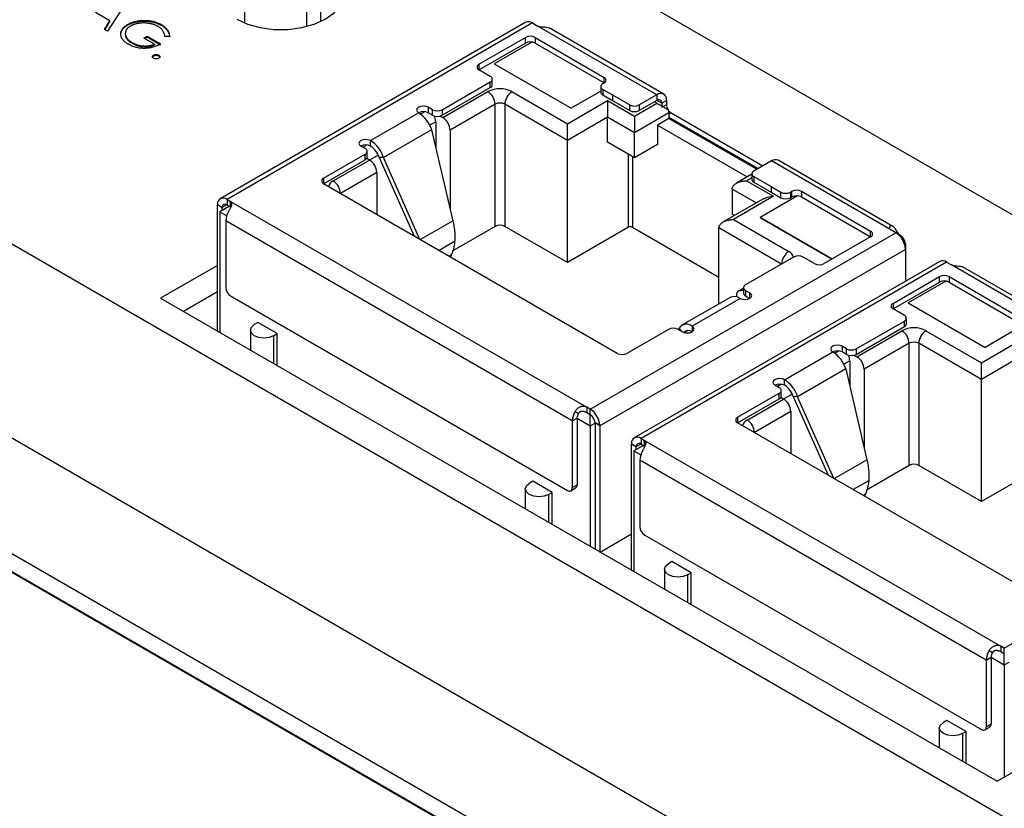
# Model space of a CAD drawing. Header units: millimetres. Extents: x 67 to 392, y 52 to 248.
# Tile 38 of 40: x 347 to 376, y 208 to 231. Entities that reach past the tile are written whole.
import ezdxf

# ---------------------------------------------------------------- set-up
doc = ezdxf.new("R2010")
doc.units = ezdxf.units.MM

msp = doc.modelspace()

# ---------------------------------------------------------------- linework, layer by layer
at = {"color": 7, "linetype": 'Continuous', "lineweight": 25}
for p, q in [((390.78, 216.798), (339.287, 246.525)), ((376.529, 207.192), (322.647, 238.297)), ((374.059, 202.915), (320.177, 234.02)), ((350.527, 231.163), (350.023, 230.373)), ((354.057, 230.617), (354.057, 230.999)), ((355.867, 230.999), (355.867, 230.514)), ((356.291, 230.665), (356.291, 231.244)), ((350.093, 230.679), (349.669, 230.924)), ((349.932, 230.426), (350.093, 230.679)), ((350.093, 230.658), (350.093, 230.679)), ((350.023, 230.373), (349.932, 230.426)), ((349.941, 230.42), (350.093, 230.658)), ((350.611, 230.554), (350.611, 230.574)), ((351.606, 230.547), (351.606, 230.568)), ((362.314, 230.637), (353.333, 225.453)), ((362.514, 230.617), (353.533, 225.433)), ((362.514, 230.617), (362.655, 230.536)), ((366.169, 228.507), (362.655, 230.536)), ((366.369, 228.527), (363.002, 230.471)), ((350.411, 230.305), (350.411, 230.326)), ((351.09, 230.173), (351.186, 230.228)), ((351.402, 229.993), (351.09, 230.173)), ((351.108, 230.162), (351.186, 230.207)), ((351.186, 230.228), (351.582, 230)), ((351.186, 230.207), (351.186, 230.228)), ((351.186, 230.207), (351.582, 229.979)), ((351.842, 230.219), (351.702, 230.221)), ((360.94, 229.403), (362.305, 230.191)), ((362.305, 230.027), (362.305, 230.191)), ((362.588, 230.191), (364.621, 229.017)), ((362.588, 230.191), (362.588, 230.027)), ((350.742, 230.021), (350.742, 230.041)), ((351.402, 229.972), (351.402, 229.993)), ((360.94, 229.239), (362.305, 230.027)), ((362.494, 230.058), (361.383, 229.417)), ((362.491, 230.056), (361.383, 229.417)), ((362.588, 230.027), (364.621, 228.854)), ((351.372, 229.65), (351.372, 229.671)), ((351.528, 229.65), (351.528, 229.671)), ((360.94, 229.403), (360.94, 229.239)), ((361.273, 229.048), (360.94, 229.239)), ((361.383, 229.417), (363.646, 228.11)), ((361.383, 229.417), (363.646, 228.11)), ((361.331, 228.803), (361.331, 228.966)), ((364.621, 228.854), (364.621, 229.017)), ((359.859, 228.068), (361.273, 228.884)), ((359.859, 227.905), (361.273, 228.721)), ((361.273, 228.721), (361.273, 228.884)), ((364.52, 228.748), (364.52, 228.584)), ((364.621, 228.854), (364.578, 228.829)), ((364.578, 228.666), (364.861, 228.503)), ((364.578, 228.666), (364.578, 228.503)), ((359.88, 227.835), (361.202, 228.599)), ((361.909, 228.599), (363.539, 227.658)), ((364.52, 228.615), (363.646, 228.11)), ((364.52, 228.615), (363.646, 228.11)), ((364.578, 228.503), (364.861, 228.339)), ((364.861, 228.503), (365.37, 228.209)), ((364.861, 228.503), (364.861, 228.339)), ((366.169, 228.507), (365.653, 228.209)), ((366.169, 228.507), (366.169, 228.343)), ((359.576, 228.068), (359.449, 228.141)), ((359.449, 228.141), (359.449, 227.978)), ((361.414, 228.231), (360.092, 227.468)), ((361.414, 224.64), (361.414, 228.231)), ((363.539, 227.168), (361.697, 228.231)), ((361.697, 228.231), (361.697, 224.64)), ((363.539, 227.658), (364.72, 228.339)), ((364.72, 228.339), (365.512, 227.882)), ((364.861, 228.339), (365.37, 228.045)), ((365.37, 228.045), (365.37, 228.209)), ((365.512, 227.882), (366.17, 228.262)), ((366.169, 228.343), (365.653, 228.045)), ((365.653, 228.209), (365.653, 228.045)), ((366.17, 228.262), (366.099, 228.303)), ((366.311, 228.262), (366.169, 228.343)), ((366.452, 228.343), (366.311, 228.262)), ((366.311, 228.262), (366.311, 228.139)), ((366.311, 228.139), (366.452, 228.221)), ((366.452, 228.343), (366.452, 228.221)), ((357.752, 227.161), (359.166, 227.978)), ((359.219, 227.944), (359.335, 228.01)), ((359.576, 227.905), (359.449, 227.978)), ((359.576, 227.905), (359.576, 228.068)), ((359.8, 227.881), (359.88, 227.835)), ((359.859, 228.068), (359.859, 227.905)), ((364.72, 227.849), (363.539, 227.168)), ((364.72, 227.115), (364.72, 227.849)), ((365.512, 227.392), (364.72, 227.849)), ((366.523, 227.976), (365.512, 227.392)), ((366.523, 227.813), (366.184, 227.617)), ((366.523, 227.976), (366.523, 227.813)), ((366.594, 227.976), (366.523, 227.935)), ((366.523, 227.854), (369.146, 226.339)), ((366.523, 227.813), (369.111, 226.319)), ((366.594, 227.976), (369.288, 226.421)), ((359.668, 227.713), (359.493, 227.612)), ((359.668, 227.713), (359.668, 226.969)), ((366.184, 227.617), (366.184, 227.045)), ((366.184, 227.617), (368.825, 226.092)), ((359.549, 227.477), (358.135, 226.661)), ((359.549, 227.477), (360.171, 224.807)), ((360.092, 227.468), (360.092, 225.147)), ((365.512, 226.657), (365.512, 227.392)), ((357.596, 226.925), (357.469, 226.998)), ((357.525, 226.966), (357.638, 227.031)), ((357.752, 226.998), (357.752, 227.161)), ((363.539, 223.577), (363.539, 227.168)), ((365.512, 226.657), (364.72, 227.115)), ((366.184, 227.045), (365.512, 226.657)), ((366.795, 203.708), (326.679, 226.866)), ((356.372, 226.055), (357.596, 226.762)), ((357.596, 226.598), (357.596, 226.762)), ((357.723, 226.59), (357.641, 226.638)), ((357.654, 226.68), (357.654, 226.843)), ((357.978, 226.737), (357.723, 226.59)), ((358.008, 226.664), (359.032, 224.357)), ((358.135, 226.661), (358.008, 226.664)), ((359.202, 224.259), (358.135, 226.661)), ((365.335, 224.614), (365.335, 226.759)), ((365.448, 226.694), (365.448, 224.614)), ((326.697, 226.34), (366.813, 203.182)), ((356.373, 225.892), (357.596, 226.598)), ((356.655, 225.974), (357.723, 226.59)), ((369.535, 226.564), (369.019, 226.266)), ((373.05, 224.535), (369.535, 226.564)), ((373.103, 224.639), (369.735, 226.584)), ((326.679, 226.33), (366.795, 203.171)), ((356.372, 226.055), (356.372, 225.892)), ((357.935, 226.223), (356.868, 225.606)), ((357.935, 226.223), (357.935, 224.99)), ((368.961, 226.17), (368.508, 225.909)), ((368.961, 226.069), (368.807, 225.98)), ((368.961, 226.184), (368.961, 226.021)), ((369.019, 226.102), (369.528, 225.809)), ((369.019, 226.102), (369.019, 225.939)), ((365.006, 220.908), (356.372, 225.892)), ((368.807, 225.98), (369.599, 225.523)), ((369.019, 225.939), (369.528, 225.645)), ((369.528, 225.809), (369.811, 225.645)), ((369.528, 225.809), (369.528, 225.645)), ((368.383, 225.735), (368.383, 225)), ((369.087, 225.329), (368.383, 225.735)), ((369.599, 225.523), (368.418, 224.841)), ((370.305, 225.539), (369.202, 224.903)), ((370.302, 225.538), (369.202, 224.903)), ((369.528, 225.645), (369.811, 225.482)), ((369.811, 225.482), (369.811, 225.645)), ((370.094, 225.645), (370.136, 225.67)), ((370.094, 225.645), (370.094, 225.482)), ((370.094, 225.482), (370.136, 225.506)), ((370.136, 225.506), (370.136, 225.67)), ((370.419, 225.67), (372.452, 224.496)), ((370.419, 225.67), (370.419, 225.506)), ((370.419, 225.506), (372.452, 224.333)), ((353.251, 225.287), (353.392, 225.191)), ((353.251, 225.27), (353.392, 225.191)), ((353.251, 221.563), (353.251, 225.27)), ((353.604, 225.229), (353.321, 225.066)), ((353.531, 225.271), (353.392, 225.191)), ((353.392, 225.106), (353.392, 225.191)), ((353.533, 225.433), (353.635, 225.375)), ((353.533, 225.433), (353.533, 225.27)), ((353.533, 225.27), (353.635, 225.211)), ((353.635, 225.375), (364.11, 219.327)), ((353.635, 225.211), (353.635, 225.375)), ((369.3, 225.452), (368.119, 224.77)), ((353.321, 225.066), (353.523, 224.949)), ((353.321, 225.066), (353.321, 221.523)), ((368.45, 224.961), (368.383, 225)), ((369.202, 224.903), (371.321, 223.68)), ((371.321, 223.68), (369.202, 224.903)), ((363.68, 218.922), (353.498, 224.8)), ((353.498, 224.8), (353.498, 222.841)), ((359.212, 224.253), (360.171, 224.807)), ((361.414, 224.64), (360.156, 223.914)), ((363.539, 223.577), (361.697, 224.64)), ((365.335, 224.614), (363.539, 223.577)), ((365.448, 224.614), (367.994, 223.144)), ((368.418, 224.841), (370.048, 223.9)), ((364.211, 219.269), (373.191, 224.453)), ((369.836, 223.533), (367.994, 224.596)), ((367.994, 222.363), (367.994, 224.596)), ((372.452, 224.333), (371.087, 223.545)), ((372.452, 224.333), (372.452, 224.496)), ((373.191, 224.453), (373.05, 224.535)), ((373.332, 224.372), (373.307, 224.357)), ((360.225, 224.193), (359.771, 223.931)), ((373.474, 224.127), (373.449, 224.112)), ((373.474, 224.127), (373.474, 223.963)), ((360.126, 223.797), (360.064, 223.761)), ((360.126, 223.797), (360.1, 223.74)), ((373.474, 223.963), (364.494, 218.779)), ((370.189, 223.737), (368.775, 222.92)), ((370.805, 223.545), (370.472, 223.737)), ((373.474, 223.963), (373.474, 223.027)), ((353.251, 223.491), (351.581, 222.527)), ((374.485, 223.611), (365.505, 218.426)), ((374.685, 223.591), (365.705, 218.407)), ((374.685, 223.591), (374.826, 223.509)), ((378.341, 221.48), (374.826, 223.509)), ((378.541, 221.5), (375.173, 223.444)), ((373.112, 222.376), (374.476, 223.164)), ((374.476, 223.001), (374.476, 223.164)), ((374.759, 223.164), (376.792, 221.991)), ((374.759, 223.164), (374.759, 223.001)), ((373.112, 222.213), (374.476, 223.001)), ((374.665, 223.032), (373.554, 222.39)), ((374.662, 223.03), (373.554, 222.39)), ((374.759, 223.001), (376.792, 221.827)), ((353.251, 222.713), (352.255, 222.138)), ((353.64, 222.596), (363.539, 216.881)), ((368.514, 222.606), (368.514, 222.566)), ((368.717, 222.825), (368.576, 222.743)), ((368.717, 222.839), (368.717, 222.676)), ((368.775, 222.757), (368.902, 222.684)), ((368.775, 222.757), (368.775, 222.594)), ((368.775, 222.594), (368.902, 222.521)), ((368.902, 222.521), (368.902, 222.684)), ((351.581, 222.527), (376.169, 208.333)), ((368.319, 222.551), (366.905, 221.734)), ((368.619, 222.521), (367.205, 221.704)), ((373.112, 222.376), (373.112, 222.213)), ((373.554, 222.39), (375.817, 221.084)), ((373.554, 222.39), (375.817, 221.084)), ((373.444, 222.021), (373.112, 222.213)), ((354.442, 221.814), (354.336, 221.753)), ((355.008, 221.487), (354.442, 221.814)), ((372.03, 221.042), (373.444, 221.858)), ((373.444, 221.695), (373.444, 221.858)), ((373.503, 221.776), (373.503, 221.94)), ((354.219, 221.589), (354.219, 221.004)), ((354.902, 221.426), (355.008, 221.487)), ((354.902, 221.426), (354.902, 220.61)), ((355.008, 220.549), (355.008, 221.487)), ((366.512, 221.614), (365.289, 220.908)), ((366.795, 221.614), (366.922, 221.541)), ((366.822, 221.646), (366.805, 221.609)), ((366.907, 221.549), (366.822, 221.646)), ((367.083, 221.58), (366.977, 221.519)), ((367.205, 221.704), (367.205, 221.541)), ((372.03, 220.878), (373.444, 221.695)), ((372.051, 220.809), (373.373, 221.572)), ((374.08, 221.572), (375.71, 220.631)), ((376.691, 221.589), (375.817, 221.084)), ((376.669, 221.576), (375.817, 221.084)), ((373.585, 221.205), (372.263, 220.441)), ((373.585, 217.614), (373.585, 221.205)), ((375.71, 220.141), (373.868, 221.205)), ((373.868, 221.205), (373.868, 217.614)), ((375.71, 220.631), (376.891, 221.313)), ((369.923, 220.135), (371.338, 220.951)), ((371.39, 220.917), (371.506, 220.984)), ((371.747, 221.042), (371.62, 221.115)), ((371.62, 221.115), (371.62, 220.951)), ((371.747, 220.878), (371.62, 220.951)), ((371.747, 220.878), (371.747, 221.042)), ((371.971, 220.855), (372.051, 220.809)), ((372.03, 221.042), (372.03, 220.878)), ((371.839, 220.686), (371.664, 220.586)), ((371.839, 220.686), (371.839, 219.943)), ((376.891, 220.823), (375.71, 220.141)), ((371.721, 220.451), (370.307, 219.634)), ((371.721, 220.451), (372.342, 217.781)), ((372.263, 220.441), (372.263, 218.12)), ((369.767, 219.899), (369.641, 219.972)), ((369.696, 219.939), (369.809, 220.004)), ((369.923, 219.972), (369.923, 220.135)), ((375.71, 216.551), (375.71, 220.141)), ((368.544, 219.029), (369.767, 219.735)), ((369.767, 219.572), (369.767, 219.735)), ((369.826, 219.654), (369.826, 219.817)), ((370.149, 219.711), (369.894, 219.564)), ((368.544, 218.866), (369.767, 219.572)), ((368.827, 218.947), (369.894, 219.564)), ((369.894, 219.564), (369.812, 219.612)), ((370.179, 219.638), (371.203, 217.33)), ((370.307, 219.634), (370.179, 219.638)), ((371.373, 217.233), (370.307, 219.634)), ((363.763, 219.201), (363.863, 219.143)), ((364.11, 219.327), (364.11, 219.164)), ((364.211, 219.269), (364.11, 219.327)), ((364.211, 219.106), (364.11, 219.164)), ((364.211, 219.106), (364.211, 219.269)), ((364.211, 218.779), (364.211, 219.106)), ((370.106, 219.196), (369.039, 218.58)), ((370.106, 219.196), (370.106, 217.964)), ((363.68, 218.922), (363.822, 219.004)), ((363.68, 218.922), (363.68, 216.962)), ((363.822, 219.004), (364.211, 218.779)), ((363.822, 219.004), (363.822, 217.044)), ((364.211, 218.779), (364.352, 218.861)), ((364.493, 218.797), (364.352, 218.863)), ((364.494, 218.779), (364.352, 218.863)), ((364.352, 218.863), (364.352, 215.148)), ((368.544, 219.029), (368.544, 218.866)), ((377.178, 213.882), (368.544, 218.866)), ((364.211, 218.779), (364.211, 215.236)), ((364.494, 218.779), (364.494, 215.073)), ((365.422, 218.261), (365.563, 218.164)), ((365.422, 218.243), (365.563, 218.164)), ((365.422, 214.537), (365.422, 218.243)), ((365.702, 218.244), (365.563, 218.164)), ((365.705, 218.407), (365.806, 218.348)), ((365.705, 218.407), (365.705, 218.243)), ((365.705, 218.243), (365.806, 218.185)), ((365.806, 218.348), (376.281, 212.301)), ((365.806, 218.185), (365.806, 218.348)), ((365.775, 218.203), (365.493, 218.039)), ((365.493, 218.039), (365.694, 217.923)), ((365.493, 218.039), (365.493, 214.496)), ((365.563, 218.08), (365.563, 218.164)), ((375.852, 211.896), (365.669, 217.774)), ((365.669, 217.774), (365.669, 215.814)), ((371.383, 217.227), (372.342, 217.781)), ((373.585, 217.614), (372.327, 216.888)), ((375.71, 216.551), (373.868, 217.614)), ((377.506, 217.588), (375.71, 216.551)), ((376.382, 212.243), (385.362, 217.427)), ((362.524, 217.148), (362.418, 217.087)), ((363.09, 216.821), (362.524, 217.148)), ((372.396, 217.167), (371.942, 216.904)), ((362.301, 216.923), (362.301, 216.339)), ((362.984, 216.76), (363.09, 216.821)), ((363.09, 215.883), (363.09, 216.821)), ((363.639, 216.871), (363.78, 216.952)), ((363.68, 216.962), (363.822, 217.044)), ((362.984, 216.76), (362.984, 215.944)), ((372.298, 216.771), (372.236, 216.735)), ((372.298, 216.771), (372.271, 216.714)), ((364.5, 215.069), (365.422, 215.602)), ((365.811, 215.569), (375.71, 209.854)), ((364.323, 215.172), (364.352, 215.188)), ((366.613, 214.787), (366.507, 214.726)), ((367.179, 214.461), (366.613, 214.787)), ((366.39, 214.563), (366.39, 213.978)), ((376.169, 208.333), (386.856, 214.502)), ((367.073, 214.4), (367.179, 214.461)), ((367.073, 214.4), (367.073, 213.584)), ((367.179, 213.523), (367.179, 214.461)), ((375.935, 212.175), (376.035, 212.117)), ((376.281, 212.301), (376.281, 212.138)), ((376.382, 212.243), (376.281, 212.301)), ((376.382, 212.079), (376.382, 212.243)), ((375.852, 211.896), (375.993, 211.977)), ((375.852, 211.896), (375.852, 209.936)), ((375.993, 211.977), (375.993, 210.018)), ((375.993, 211.977), (376.382, 211.753)), ((376.382, 212.079), (376.281, 212.138)), ((376.382, 211.753), (376.382, 212.079)), ((376.382, 211.753), (376.523, 211.834)), ((376.382, 211.753), (376.382, 208.455)), ((374.472, 209.897), (374.472, 209.312)), ((374.696, 210.122), (374.59, 210.06)), ((375.261, 209.795), (374.696, 210.122)), ((375.81, 209.844), (375.952, 209.926)), ((375.852, 209.936), (375.993, 210.018)), ((375.155, 209.734), (375.261, 209.795)), ((375.155, 209.734), (375.155, 208.918)), ((375.261, 208.857), (375.261, 209.795))]:
    msp.add_line(p, q, dxfattribs=at)
at = {"color": 7, "linetype": 'Continuous', "lineweight": 25, "flags": 128}
for points in [[(353.818, 230.734), (354.14, 230.585), (354.511, 230.482), (354.913, 230.429), (355.326, 230.429), (355.728, 230.482), (356.099, 230.585), (356.422, 230.734), (356.679, 230.92), (356.858, 231.134), (356.95, 231.366), (356.95, 231.604), (356.858, 231.836), (356.679, 232.051), (356.422, 232.237)], [(359.449, 228.141), (359.384, 228.166), (359.308, 228.175), (359.231, 228.166), (359.166, 228.141), (359.123, 228.103), (359.108, 228.059), (359.123, 228.015), (359.166, 227.978)], [(357.752, 227.161), (357.687, 227.186), (357.611, 227.195), (357.534, 227.186), (357.469, 227.161), (357.426, 227.124), (357.411, 227.08), (357.426, 227.035), (357.469, 226.998)], [(368.619, 222.521), (368.684, 222.496), (368.76, 222.487), (368.837, 222.496), (368.902, 222.521), (368.945, 222.558), (368.96, 222.603), (368.945, 222.647), (368.902, 222.684)], [(354.902, 221.426), (354.772, 221.376), (354.619, 221.358), (354.466, 221.376), (354.336, 221.426), (354.249, 221.501), (354.219, 221.589), (354.249, 221.678), (354.336, 221.753)], [(366.922, 221.541), (366.987, 221.516), (367.063, 221.507), (367.14, 221.516), (367.205, 221.541), (367.248, 221.579), (367.263, 221.623), (367.248, 221.667), (367.205, 221.704)], [(371.62, 221.115), (371.556, 221.14), (371.479, 221.148), (371.403, 221.14), (371.338, 221.115), (371.294, 221.077), (371.279, 221.033), (371.294, 220.989), (371.338, 220.951)], [(369.923, 220.135), (369.859, 220.16), (369.782, 220.169), (369.705, 220.16), (369.641, 220.135), (369.597, 220.097), (369.582, 220.053), (369.597, 220.009), (369.641, 219.972)], [(362.984, 216.76), (362.854, 216.71), (362.701, 216.693), (362.548, 216.71), (362.418, 216.76), (362.332, 216.835), (362.301, 216.923), (362.332, 217.012), (362.418, 217.087)], [(367.073, 214.4), (366.943, 214.35), (366.79, 214.332), (366.637, 214.35), (366.507, 214.4), (366.421, 214.475), (366.39, 214.563), (366.421, 214.651), (366.507, 214.726)], [(375.155, 209.734), (375.025, 209.684), (374.872, 209.666), (374.719, 209.684), (374.59, 209.734), (374.503, 209.809), (374.472, 209.897), (374.503, 209.986), (374.59, 210.06)]]:
    msp.add_lwpolyline(points, dxfattribs=at)
at = {"color": 7, "linetype": 'Continuous', "lineweight": 25}
for centre, radius, start, end in [((362.397, 230.463), 0.193, 52.9645, 115.725), ((362.447, 229.918), 0.307, 62.6097, 117.3903), ((362.447, 229.754), 0.307, 62.6097, 117.3903), ((360.971, 229.321), 0.0873, 110.7834, 249.2166), ((361.242, 228.966), 0.0873, 290.7834, 69.2166), ((364.59, 228.935), 0.0873, 290.7834, 69.2166), ((361.556, 227.916), 0.769, 62.6097, 117.3903), ((361.231, 228.813), 0.101, 294.3747, 354.3052), ((364.609, 228.748), 0.0873, 110.7834, 249.2166), ((360.954, 228.21), 0.461, 2.6055, 57.3945), ((362.158, 228.21), 0.461, 122.6055, 177.3945), ((364.62, 228.594), 0.101, 185.6948, 245.6253), ((366.28, 228.371), 0.175, 350.786, 129.2033), ((366.225, 228.276), 0.0873, 350.786, 129.2033), ((361.556, 227.958), 0.307, 62.6097, 117.3903), ((365.512, 228.482), 0.307, 242.6097, 297.3903), ((366.748, 228.232), 0.296, 182.2189, 213.7947), ((359.308, 227.705), 0.307, 62.61, 117.3846), ((358.662, 227.195), 0.931, 17.6411, 57.2214), ((359.717, 228.341), 0.307, 242.6097, 297.3903), ((359.717, 228.178), 0.307, 242.6097, 297.3903), ((359.248, 227.7), 0.419, 1.7446, 25.9735), ((359.631, 227.447), 0.461, 2.6055, 57.3945), ((365.512, 228.318), 0.307, 242.6097, 297.3903), ((366.168, 227.973), 0.355, 0.5466, 15.0375), ((366.739, 228.211), 0.276, 215.7357, 238.3381), ((357.611, 226.725), 0.307, 62.61, 117.3846), ((357.565, 226.843), 0.0873, 290.7834, 69.2166), ((357.248, 226.379), 0.931, 17.6411, 57.2214), ((357.416, 226.476), 0.62, 17.6411, 57.2214), ((357.554, 226.69), 0.101, 294.3747, 354.3052), ((357.475, 226.202), 0.461, 2.6055, 57.3945), ((369.652, 226.4), 0.201, 65.6929, 125.6176), ((356.403, 225.974), 0.0873, 110.7834, 249.2166), ((369.05, 226.184), 0.0873, 110.7834, 249.2166), ((356.771, 225.731), 0.269, 115.4511, 162.7488), ((356.407, 225.585), 0.461, 2.6055, 57.3945), ((369.061, 226.031), 0.101, 185.6948, 245.6253), ((353.423, 225.301), 0.172, 50.1284, 184.5607), ((369.952, 225.918), 0.307, 242.6097, 297.3903), ((369.952, 225.755), 0.307, 242.6097, 297.3903), ((370.278, 225.397), 0.307, 62.6097, 117.3903), ((370.278, 225.233), 0.307, 62.6097, 117.3903), ((353.613, 225.27), 0.362, 177.283, 180.0186), ((353.478, 225.202), 0.087, 50.5808, 187.8324), ((354.075, 224.781), 0.577, 148.8563, 178.0435), ((361.556, 224.368), 0.307, 62.6097, 117.3903), ((365.392, 224.505), 0.123, 62.6097, 117.3903), ((372.421, 224.415), 0.0873, 290.7834, 69.2166), ((372.856, 223.932), 0.619, 4.512, 57.2632), ((373.167, 224.113), 0.307, 2.6055, 57.3945), ((370.296, 223.512), 0.461, 122.6055, 177.3945), ((369.932, 223.657), 0.269, 17.2512, 64.5489), ((370.331, 223.464), 0.307, 62.6097, 117.3903), ((373.081, 223.963), 0.392, 0.0171, 2.6099), ((370.946, 223.818), 0.307, 242.6097, 297.3903), ((374.569, 223.437), 0.193, 52.9645, 115.725), ((374.618, 222.891), 0.307, 62.6097, 117.3903), ((368.806, 222.839), 0.0873, 110.7834, 249.2166), ((374.618, 222.728), 0.307, 62.6097, 117.3903), ((353.805, 222.854), 0.307, 182.6055, 237.3945), ((368.443, 222.278), 0.3, 54.1514, 114.5382), ((368.641, 222.628), 0.13, 54.5833, 189.6756), ((368.817, 222.686), 0.101, 185.6948, 245.6253), ((373.143, 222.295), 0.0873, 110.7834, 249.2166), ((373.413, 221.94), 0.0873, 290.7834, 69.2166), ((367.039, 221.507), 0.258, 49.9171, 147.3567), ((373.403, 221.786), 0.101, 294.3747, 354.3052), ((366.654, 221.341), 0.307, 62.6097, 117.3903), ((367.093, 221.406), 0.175, 50.3442, 138.1908), ((373.727, 220.89), 0.769, 62.6097, 117.3903), ((373.125, 221.184), 0.461, 2.6055, 57.3945), ((374.329, 221.184), 0.461, 122.6055, 177.3945), ((373.727, 220.932), 0.307, 62.6097, 117.3903), ((365.148, 221.181), 0.307, 242.6097, 297.3903), ((371.479, 220.678), 0.307, 62.61, 117.3846), ((370.834, 220.169), 0.931, 17.6411, 57.2214), ((371.888, 221.315), 0.307, 242.6097, 297.3903), ((371.888, 221.151), 0.307, 242.6097, 297.3903), ((371.42, 220.674), 0.419, 1.7446, 25.9735), ((371.803, 220.421), 0.461, 2.6055, 57.3945), ((369.782, 219.699), 0.307, 62.61, 117.3846), ((369.42, 219.352), 0.931, 17.6411, 57.2214), ((369.588, 219.45), 0.62, 17.6411, 57.2214), ((369.736, 219.817), 0.0873, 290.7834, 69.2166), ((369.726, 219.664), 0.101, 294.3747, 354.3052), ((369.646, 219.175), 0.461, 2.6055, 57.3945), ((364.257, 218.902), 0.577, 148.8563, 178.0435), ((364.11, 218.994), 0.289, 148.8563, 178.0435), ((363.876, 218.748), 0.619, 4.512, 57.2632), ((364.045, 218.846), 0.308, 3.1811, 57.3512), ((368.575, 218.948), 0.0873, 110.7834, 249.2166), ((368.942, 218.704), 0.269, 115.4511, 162.7488), ((368.578, 218.559), 0.461, 2.6055, 57.3945), ((364.101, 218.779), 0.392, 0.0171, 2.6099), ((365.594, 218.274), 0.172, 50.1284, 184.5607), ((365.784, 218.243), 0.362, 177.283, 180.0186), ((365.65, 218.176), 0.087, 50.5808, 187.8324), ((366.246, 217.754), 0.577, 148.8563, 178.0435), ((373.727, 217.341), 0.307, 62.6097, 117.3903), ((363.594, 216.948), 0.0873, 230.7967, 9.214), ((363.724, 217.033), 0.0986, 305.0133, 6.2988), ((365.976, 215.828), 0.307, 182.6055, 237.3945), ((376.429, 211.876), 0.577, 148.8563, 178.0435), ((376.282, 211.968), 0.289, 148.8563, 178.0435), ((375.766, 209.922), 0.0873, 230.7967, 9.214), ((375.895, 210.007), 0.0986, 305.0133, 6.2988)]:
    msp.add_arc(centre, radius, start, end, dxfattribs=at)
for points, knots in [([(350.611, 230.574), (350.622, 230.581), (350.644, 230.593), (350.68, 230.61), (350.717, 230.625), (350.756, 230.639), (350.795, 230.652), (350.837, 230.663), (350.88, 230.672), (350.924, 230.68), (350.969, 230.686), (351.014, 230.69), (351.059, 230.693), (351.104, 230.694), (351.149, 230.693), (351.194, 230.69), (351.239, 230.686), (351.283, 230.679), (351.327, 230.672), (351.37, 230.662), (351.412, 230.65), (351.453, 230.637), (351.493, 230.622), (351.532, 230.606), (351.57, 230.588), (351.594, 230.574), (351.606, 230.568)], [0, 0, 0, 0, 0.042039, 0.083544, 0.124643, 0.165303, 0.206171, 0.246971, 0.288329, 0.329987, 0.371797, 0.412738, 0.453459, 0.494001, 0.534381, 0.574952, 0.615892, 0.65725, 0.699007, 0.740486, 0.782325, 0.824567, 0.867041, 0.9105, 0.954619, 1, 1, 1, 1]), ([(350.411, 230.326), (350.413, 230.338), (350.417, 230.362), (350.43, 230.396), (350.448, 230.429), (350.471, 230.461), (350.498, 230.491), (350.531, 230.521), (350.568, 230.548), (350.597, 230.566), (350.611, 230.574)], [0, 0, 0, 0, 0.127896, 0.253668, 0.376738, 0.499344, 0.621999, 0.745699, 0.871345, 1, 1, 1, 1]), ([(350.411, 230.305), (350.413, 230.317), (350.417, 230.341), (350.43, 230.375), (350.448, 230.408), (350.471, 230.44), (350.498, 230.471), (350.531, 230.5), (350.568, 230.528), (350.597, 230.545), (350.611, 230.554)], [0, 0, 0, 0, 0.127896, 0.253668, 0.376738, 0.499344, 0.621999, 0.745699, 0.871345, 1, 1, 1, 1]), ([(350.699, 230.528), (350.69, 230.523), (350.674, 230.513), (350.65, 230.496), (350.63, 230.479), (350.611, 230.461), (350.594, 230.442), (350.58, 230.422), (350.568, 230.401), (350.558, 230.38), (350.55, 230.358), (350.546, 230.336), (350.543, 230.314), (350.543, 230.292), (350.546, 230.269), (350.552, 230.247), (350.56, 230.224), (350.571, 230.202), (350.584, 230.18), (350.6, 230.158), (350.618, 230.137), (350.638, 230.117), (350.661, 230.097), (350.686, 230.078), (350.713, 230.059), (350.732, 230.047), (350.742, 230.041)], [0, 0, 0, 0, 0.038994, 0.077882, 0.116652, 0.155416, 0.194618, 0.234261, 0.274547, 0.315667, 0.35702, 0.398083, 0.439098, 0.479833, 0.521274, 0.562841, 0.605292, 0.648409, 0.691727, 0.735149, 0.778369, 0.821661, 0.865524, 0.909731, 0.954523, 1, 1, 1, 1]), ([(350.611, 230.554), (350.622, 230.56), (350.644, 230.572), (350.68, 230.589), (350.717, 230.605), (350.756, 230.619), (350.795, 230.631), (350.837, 230.642), (350.88, 230.651), (350.924, 230.659), (350.969, 230.665), (351.014, 230.67), (351.059, 230.672), (351.104, 230.673), (351.149, 230.672), (351.194, 230.669), (351.239, 230.665), (351.283, 230.659), (351.327, 230.651), (351.37, 230.641), (351.412, 230.63), (351.453, 230.617), (351.493, 230.602), (351.532, 230.585), (351.57, 230.567), (351.594, 230.554), (351.606, 230.547)], [0, 0, 0, 0, 0.042039, 0.083544, 0.124643, 0.165303, 0.206171, 0.246971, 0.288329, 0.329987, 0.371797, 0.412738, 0.453459, 0.494001, 0.534381, 0.574952, 0.615892, 0.65725, 0.699007, 0.740486, 0.782325, 0.824567, 0.867041, 0.9105, 0.954619, 1, 1, 1, 1]), ([(351.507, 230.514), (351.498, 230.519), (351.479, 230.529), (351.45, 230.543), (351.419, 230.556), (351.387, 230.568), (351.353, 230.579), (351.318, 230.588), (351.282, 230.597), (351.245, 230.604), (351.207, 230.609), (351.169, 230.614), (351.132, 230.617), (351.094, 230.618), (351.057, 230.618), (351.02, 230.616), (350.983, 230.613), (350.946, 230.608), (350.911, 230.603), (350.876, 230.596), (350.843, 230.587), (350.812, 230.578), (350.781, 230.567), (350.752, 230.555), (350.725, 230.542), (350.707, 230.533), (350.699, 230.528)], [0, 0, 0, 0, 0.042841, 0.085571, 0.127719, 0.170068, 0.212787, 0.255482, 0.298877, 0.342861, 0.386528, 0.429532, 0.471886, 0.513729, 0.555082, 0.596535, 0.63812, 0.679822, 0.721331, 0.761888, 0.802199, 0.841806, 0.88106, 0.920633, 0.960101, 1, 1, 1, 1]), ([(351.702, 230.221), (351.701, 230.236), (351.7, 230.265), (351.689, 230.307), (351.672, 230.348), (351.649, 230.386), (351.621, 230.423), (351.587, 230.457), (351.55, 230.487), (351.521, 230.505), (351.507, 230.514)], [0, 0, 0, 0, 0.136144, 0.269043, 0.398517, 0.5271, 0.652283, 0.77168, 0.887495, 1, 1, 1, 1]), ([(351.606, 230.568), (351.615, 230.562), (351.634, 230.551), (351.66, 230.533), (351.685, 230.515), (351.708, 230.496), (351.729, 230.477), (351.749, 230.457), (351.766, 230.437), (351.782, 230.416), (351.796, 230.394), (351.808, 230.371), (351.818, 230.348), (351.827, 230.324), (351.834, 230.299), (351.838, 230.273), (351.841, 230.246), (351.842, 230.228), (351.842, 230.219)], [0, 0, 0, 0, 0.061617, 0.122179, 0.182216, 0.241864, 0.30096, 0.359969, 0.419033, 0.478069, 0.537993, 0.59896, 0.661321, 0.725248, 0.79122, 0.858746, 0.928318, 1, 1, 1, 1]), ([(351.606, 230.547), (351.615, 230.541), (351.634, 230.53), (351.66, 230.512), (351.685, 230.494), (351.708, 230.475), (351.729, 230.456), (351.749, 230.436), (351.766, 230.416), (351.782, 230.395), (351.796, 230.373), (351.808, 230.351), (351.818, 230.327), (351.827, 230.303), (351.834, 230.278), (351.838, 230.252), (351.841, 230.226), (351.842, 230.207), (351.842, 230.198)], [0, 0, 0, 0, 0.061617, 0.122179, 0.182216, 0.241864, 0.30096, 0.359969, 0.419033, 0.478069, 0.537993, 0.59896, 0.661321, 0.725248, 0.79122, 0.858746, 0.928318, 1, 1, 1, 1]), ([(362.655, 230.536), (362.693, 230.513), (362.788, 230.506), (362.926, 230.499), (362.981, 230.483), (363.002, 230.471)], [0, 0, 0, 0, 0.25, 0.3749998, 0.4999674, 0.4999674, 0.4999674, 0.4999674]), ([(350.639, 229.99), (350.629, 229.996), (350.608, 230.009), (350.579, 230.027), (350.553, 230.047), (350.529, 230.066), (350.506, 230.086), (350.487, 230.106), (350.469, 230.127), (350.453, 230.148), (350.44, 230.169), (350.43, 230.191), (350.421, 230.212), (350.414, 230.235), (350.41, 230.257), (350.408, 230.28), (350.408, 230.303), (350.41, 230.318), (350.411, 230.326)], [0, 0, 0, 0, 0.069237, 0.136557, 0.202094, 0.266464, 0.329769, 0.391879, 0.453271, 0.514115, 0.57439, 0.634142, 0.693923, 0.754152, 0.81447, 0.875661, 0.937348, 1, 1, 1, 1]), ([(350.555, 230.261), (350.553, 230.25), (350.545, 230.199), (350.612, 230.112), (350.699, 230.051), (350.742, 230.021)], [0, 0, 0, 0, 0.1212, 0.560489, 1, 1, 1, 1]), ([(351.582, 230), (351.564, 229.989), (351.528, 229.97), (351.471, 229.944), (351.412, 229.922), (351.353, 229.904), (351.293, 229.889), (351.231, 229.879), (351.168, 229.873), (351.105, 229.87), (351.042, 229.872), (350.98, 229.877), (350.919, 229.886), (350.86, 229.899), (350.802, 229.916), (350.746, 229.937), (350.691, 229.962), (350.657, 229.98), (350.639, 229.99)], [0, 0, 0, 0, 0.071272, 0.139493, 0.204635, 0.267406, 0.328446, 0.388397, 0.447734, 0.507392, 0.566768, 0.625478, 0.684067, 0.743248, 0.804033, 0.866499, 0.931723, 1, 1, 1, 1]), ([(350.742, 230.041), (350.755, 230.034), (350.779, 230.021), (350.818, 230.003), (350.858, 229.987), (350.899, 229.974), (350.941, 229.962), (350.984, 229.953), (351.028, 229.947), (351.073, 229.942), (351.118, 229.94), (351.162, 229.941), (351.205, 229.943), (351.247, 229.948), (351.288, 229.956), (351.327, 229.966), (351.366, 229.978), (351.39, 229.988), (351.402, 229.993)], [0, 0, 0, 0, 0.07063, 0.138694, 0.204918, 0.269441, 0.332636, 0.395302, 0.457764, 0.520657, 0.582852, 0.643315, 0.70258, 0.760908, 0.81949, 0.878269, 0.938491, 1, 1, 1, 1]), ([(350.742, 230.021), (350.755, 230.014), (350.779, 230), (350.818, 229.982), (350.858, 229.966), (350.899, 229.953), (350.941, 229.942), (350.984, 229.933), (351.028, 229.926), (351.073, 229.922), (351.118, 229.92), (351.162, 229.92), (351.205, 229.923), (351.247, 229.928), (351.288, 229.935), (351.327, 229.945), (351.366, 229.957), (351.39, 229.967), (351.402, 229.972)], [0, 0, 0, 0, 0.07063, 0.138694, 0.204918, 0.269441, 0.332636, 0.395302, 0.457764, 0.520657, 0.582852, 0.643315, 0.70258, 0.760908, 0.81949, 0.878269, 0.938491, 1, 1, 1, 1]), ([(351.372, 229.581), (351.367, 229.584), (351.358, 229.59), (351.348, 229.601), (351.341, 229.613), (351.339, 229.626), (351.342, 229.638), (351.348, 229.65), (351.358, 229.661), (351.367, 229.668), (351.372, 229.671)], [0, 0, 0, 0, 0.1277566, 0.2494144, 0.3727965, 0.5001113, 0.6286099, 0.7506434, 0.8737684, 1, 1, 1, 1]), ([(351.343, 229.615), (351.344, 229.621), (351.349, 229.634), (351.364, 229.644), (351.372, 229.65)], [0, 0, 0, 0, 0.442047, 1, 1, 1, 1]), ([(351.372, 229.671), (351.378, 229.674), (351.389, 229.679), (351.408, 229.685), (351.429, 229.689), (351.45, 229.69), (351.472, 229.689), (351.493, 229.685), (351.512, 229.679), (351.523, 229.674), (351.528, 229.671)], [0, 0, 0, 0, 0.129097, 0.252046, 0.373905, 0.501038, 0.628171, 0.751376, 0.872426, 1, 1, 1, 1]), ([(351.372, 229.65), (351.378, 229.653), (351.389, 229.658), (351.408, 229.664), (351.429, 229.668), (351.45, 229.669), (351.472, 229.668), (351.493, 229.664), (351.512, 229.658), (351.523, 229.653), (351.528, 229.65)], [0, 0, 0, 0, 0.129097, 0.252046, 0.373905, 0.501038, 0.628171, 0.751376, 0.872426, 1, 1, 1, 1]), ([(351.528, 229.581), (351.523, 229.578), (351.512, 229.572), (351.493, 229.566), (351.472, 229.563), (351.45, 229.562), (351.428, 229.563), (351.408, 229.566), (351.389, 229.572), (351.378, 229.578), (351.372, 229.581)], [0, 0, 0, 0, 0.126178, 0.248821, 0.37154, 0.499984, 0.627244, 0.749226, 0.872298, 1, 1, 1, 1]), ([(351.528, 229.671), (351.533, 229.667), (351.543, 229.661), (351.553, 229.65), (351.559, 229.638), (351.561, 229.626), (351.559, 229.613), (351.554, 229.601), (351.543, 229.59), (351.533, 229.584), (351.528, 229.581)], [0, 0, 0, 0, 0.127519, 0.249986, 0.371792, 0.49887, 0.625948, 0.748492, 0.870959, 1, 1, 1, 1]), ([(351.528, 229.65), (351.539, 229.643), (351.558, 229.629), (351.559, 229.612), (351.559, 229.605)], [0, 0, 0, 0, 0.562163, 1, 1, 1, 1]), ([(364.72, 228.339), (364.72, 228.327), (364.72, 228.304), (364.72, 228.267), (364.72, 228.234), (364.72, 228.201), (364.72, 228.166), (364.72, 228.128), (364.72, 228.09), (364.72, 228.054), (364.72, 228.019), (364.72, 227.985), (364.72, 227.953), (364.72, 227.922), (364.72, 227.893), (364.72, 227.869), (364.72, 227.855), (364.72, 227.849)], [0, 0, 0, 0, 0.108786, 0.200528, 0.275149, 0.341309, 0.417526, 0.492123, 0.564804, 0.62965, 0.690996, 0.749733, 0.806212, 0.860787, 0.913833, 0.965761, 1, 1, 1, 1]), ([(366.17, 228.262), (366.189, 228.25), (366.222, 228.232), (366.259, 228.21), (366.284, 228.196), (366.296, 228.189), (366.327, 228.171), (366.342, 228.162), (366.374, 228.144), (366.388, 228.135), (366.443, 228.104), (366.477, 228.084), (366.511, 228.065)], [0, 0, 0, 0, 0.25, 0.375, 0.375, 0.5, 0.5, 0.625, 0.625, 0.75, 0.75, 1, 1, 1, 1]), ([(365.512, 227.882), (365.512, 227.87), (365.512, 227.847), (365.512, 227.81), (365.512, 227.777), (365.512, 227.744), (365.512, 227.709), (365.512, 227.671), (365.512, 227.633), (365.512, 227.596), (365.512, 227.562), (365.512, 227.528), (365.512, 227.495), (365.512, 227.464), (365.512, 227.435), (365.512, 227.411), (365.512, 227.398), (365.512, 227.392)], [0, 0, 0, 0, 0.1087862, 0.2005285, 0.2751493, 0.3413088, 0.4175263, 0.4921227, 0.5648039, 0.62965, 0.6909957, 0.7497334, 0.8062125, 0.8607874, 0.9138331, 0.965761, 1, 1, 1, 1]), ([(363.539, 227.168), (363.539, 227.176), (363.539, 227.193), (363.539, 227.221), (363.539, 227.251), (363.539, 227.282), (363.539, 227.315), (363.539, 227.35), (363.539, 227.386), (363.539, 227.423), (363.539, 227.46), (363.539, 227.497), (363.539, 227.53), (363.539, 227.563), (363.539, 227.597), (363.539, 227.63), (363.539, 227.649), (363.539, 227.658)], [0, 0, 0, 0, 0.051816, 0.104474, 0.158436, 0.214075, 0.271115, 0.330777, 0.39479, 0.46374, 0.534897, 0.608107, 0.683463, 0.74708, 0.82779, 0.92536, 1, 1, 1, 1]), ([(368.383, 225.735), (368.383, 225.743), (368.384, 225.759), (368.39, 225.784), (368.401, 225.807), (368.415, 225.831), (368.434, 225.853), (368.457, 225.874), (368.484, 225.894), (368.515, 225.914), (368.55, 225.931), (368.588, 225.945), (368.626, 225.957), (368.667, 225.967), (368.712, 225.974), (368.76, 225.979), (368.793, 225.98), (368.807, 225.98)], [0, 0, 0, 0, 0.051816, 0.104474, 0.158436, 0.214075, 0.271115, 0.330777, 0.39479, 0.46374, 0.534897, 0.608107, 0.683463, 0.74708, 0.82779, 0.92536, 1, 1, 1, 1]), ([(369.301, 225.449), (369.34, 225.469), (369.431, 225.514), (369.538, 225.52), (369.599, 225.523)], [0, 0, 0, 0, 0.427002, 1, 1, 1, 1]), ([(353.581, 225.079), (353.587, 225.089), (353.598, 225.109), (353.615, 225.139), (353.631, 225.168), (353.645, 225.197), (353.657, 225.223), (353.667, 225.247), (353.674, 225.27), (353.678, 225.29), (353.679, 225.308), (353.676, 225.324), (353.671, 225.338), (353.664, 225.35), (353.654, 225.36), (353.644, 225.369), (353.637, 225.373), (353.635, 225.375)], [0, 0, 0, 0, 0.083518, 0.167584, 0.251917, 0.335083, 0.415846, 0.493426, 0.567402, 0.637474, 0.703292, 0.764616, 0.821739, 0.874907, 0.924369, 0.970547, 1, 1, 1, 1]), ([(360.171, 224.807), (360.178, 224.778), (360.191, 224.72), (360.206, 224.634), (360.218, 224.548), (360.226, 224.464), (360.231, 224.38), (360.231, 224.299), (360.229, 224.236), (360.226, 224.202), (360.225, 224.193)], [0, 0, 0, 0, 0.1363521, 0.2727113, 0.4090801, 0.5454557, 0.6818274, 0.8181893, 0.9545437, 1, 1, 1, 1]), ([(367.994, 224.596), (367.994, 224.604), (367.995, 224.62), (368.002, 224.645), (368.012, 224.669), (368.027, 224.692), (368.045, 224.714), (368.068, 224.735), (368.095, 224.756), (368.126, 224.775), (368.161, 224.792), (368.199, 224.807), (368.237, 224.818), (368.278, 224.828), (368.323, 224.835), (368.371, 224.84), (368.404, 224.841), (368.418, 224.841)], [0, 0, 0, 0, 0.051816, 0.104474, 0.158436, 0.214075, 0.271115, 0.330777, 0.39479, 0.46374, 0.534897, 0.608107, 0.683463, 0.74708, 0.82779, 0.92536, 1, 1, 1, 1]), ([(373.332, 224.372), (373.294, 224.394), (373.24, 224.471), (373.166, 224.588), (373.103, 224.647), (373.043, 224.659), (372.991, 224.615), (373.011, 224.557), (373.05, 224.535)], [0, 0, 0, 0, 0.250001, 0.375001, 0.5, 0.625, 0.75, 1, 1, 1, 1]), ([(374.826, 223.509), (374.865, 223.487), (374.959, 223.479), (375.097, 223.473), (375.152, 223.456), (375.173, 223.444)], [0, 0, 0, 0, 0.25, 0.3749998, 0.4999674, 0.4999674, 0.4999674, 0.4999674]), ([(375.71, 220.141), (375.71, 220.15), (375.71, 220.167), (375.71, 220.195), (375.71, 220.224), (375.71, 220.256), (375.711, 220.289), (375.711, 220.323), (375.71, 220.359), (375.71, 220.396), (375.71, 220.434), (375.71, 220.471), (375.71, 220.504), (375.71, 220.537), (375.71, 220.571), (375.71, 220.603), (375.71, 220.623), (375.71, 220.631)], [0, 0, 0, 0, 0.051816, 0.104474, 0.158436, 0.214075, 0.271115, 0.330777, 0.39479, 0.46374, 0.534897, 0.608107, 0.683463, 0.74708, 0.82779, 0.92536, 1, 1, 1, 1]), ([(364.11, 219.327), (364.105, 219.33), (364.096, 219.335), (364.079, 219.341), (364.06, 219.346), (364.038, 219.349), (364.015, 219.351), (363.989, 219.35), (363.961, 219.346), (363.932, 219.339), (363.903, 219.328), (363.874, 219.314), (363.846, 219.295), (363.82, 219.273), (363.796, 219.248), (363.777, 219.224), (363.767, 219.207), (363.763, 219.201)], [0, 0, 0, 0, 0.0445019, 0.0917196, 0.1424065, 0.1968653, 0.2553516, 0.3181557, 0.3854339, 0.4568603, 0.5321235, 0.610859, 0.6925688, 0.7762668, 0.860641, 0.9443755, 1, 1, 1, 1]), ([(364.11, 219.164), (364.103, 219.168), (364.09, 219.175), (364.069, 219.184), (364.047, 219.191), (364.025, 219.197), (364.003, 219.2), (363.982, 219.201), (363.962, 219.201), (363.944, 219.198), (363.927, 219.193), (363.912, 219.187), (363.899, 219.18), (363.887, 219.171), (363.876, 219.161), (363.869, 219.152), (363.865, 219.146), (363.863, 219.143)], [0, 0, 0, 0, 0.0936571, 0.1852715, 0.2750918, 0.361431, 0.4427161, 0.5179331, 0.5873377, 0.6516881, 0.7118923, 0.7685905, 0.8222868, 0.8734261, 0.9223392, 0.9693519, 1, 1, 1, 1]), ([(365.752, 218.053), (365.758, 218.063), (365.769, 218.083), (365.786, 218.113), (365.802, 218.142), (365.816, 218.17), (365.829, 218.197), (365.838, 218.221), (365.845, 218.243), (365.849, 218.263), (365.85, 218.281), (365.848, 218.297), (365.843, 218.311), (365.835, 218.323), (365.826, 218.334), (365.816, 218.342), (365.809, 218.347), (365.806, 218.348)], [0, 0, 0, 0, 0.083518, 0.167584, 0.251917, 0.335083, 0.415846, 0.493426, 0.567402, 0.637474, 0.703292, 0.764616, 0.821739, 0.874907, 0.924369, 0.970547, 1, 1, 1, 1]), ([(372.342, 217.781), (372.349, 217.752), (372.362, 217.694), (372.378, 217.608), (372.39, 217.522), (372.398, 217.437), (372.402, 217.354), (372.402, 217.272), (372.4, 217.21), (372.397, 217.175), (372.396, 217.167)], [0, 0, 0, 0, 0.1363521, 0.2727113, 0.4090801, 0.5454557, 0.6818274, 0.8181893, 0.9545437, 1, 1, 1, 1]), ([(376.281, 212.301), (376.276, 212.304), (376.267, 212.308), (376.25, 212.314), (376.231, 212.319), (376.21, 212.323), (376.186, 212.325), (376.16, 212.324), (376.132, 212.32), (376.104, 212.313), (376.075, 212.302), (376.046, 212.288), (376.018, 212.269), (375.991, 212.247), (375.967, 212.222), (375.949, 212.197), (375.939, 212.181), (375.935, 212.175)], [0, 0, 0, 0, 0.044502, 0.09172, 0.142407, 0.196865, 0.255352, 0.318156, 0.385434, 0.45686, 0.532124, 0.610859, 0.692569, 0.776267, 0.860641, 0.944375, 1, 1, 1, 1]), ([(376.281, 212.138), (376.274, 212.141), (376.262, 212.148), (376.24, 212.157), (376.218, 212.165), (376.196, 212.17), (376.174, 212.174), (376.153, 212.175), (376.133, 212.174), (376.115, 212.171), (376.098, 212.167), (376.083, 212.161), (376.07, 212.153), (376.058, 212.145), (376.048, 212.135), (376.04, 212.126), (376.036, 212.119), (376.035, 212.117)], [0, 0, 0, 0, 0.093657, 0.185271, 0.275092, 0.361431, 0.442716, 0.517933, 0.587338, 0.651688, 0.711892, 0.768591, 0.822287, 0.873426, 0.922339, 0.969352, 1, 1, 1, 1])]:
    msp.add_open_spline(points, degree=3, knots=knots, dxfattribs=at)
for points in [[(360.225, 224.193), (360.213, 224.047), (360.179, 223.912), (360.126, 223.797)], [(372.396, 217.167), (372.384, 217.02), (372.351, 216.886), (372.298, 216.771)]]:
    msp.add_open_spline(points, degree=3, dxfattribs=at)

doc.saveas('drawing.dxf')
